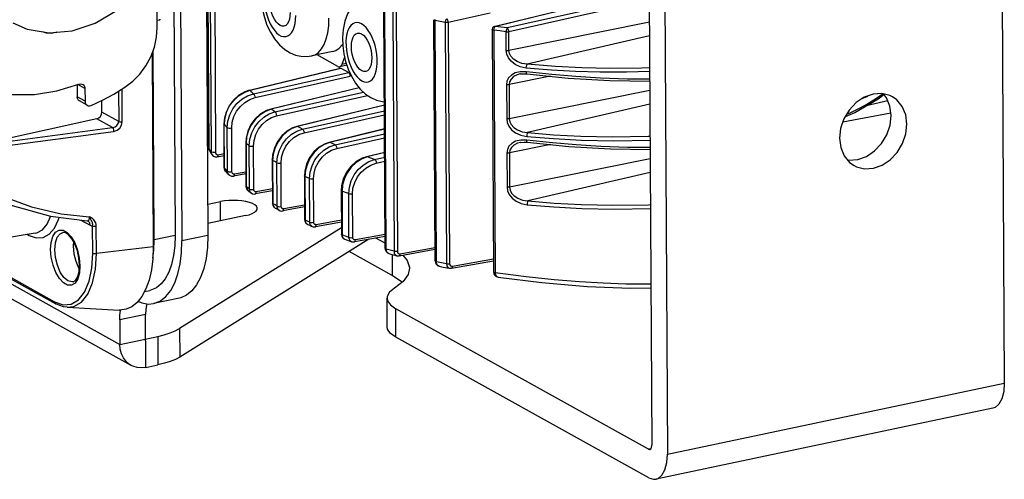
# Model space of a CAD drawing. Header units: millimetres. Extents: x 26456 to 27930, y -18123 to -17119.
# Tile 51 of 96: x 27253 to 27416, y -17869 to -17793. Entities that reach past the tile are written whole.
import ezdxf

# ---------------------------------------------------------------- set-up
doc = ezdxf.new("R2010")
doc.units = ezdxf.units.MM
for name, color, linetype in [('HG1-Y31201-Y31202SOLIDLINE', 7, 'Continuous'), ('LJ-Y31201-03SOLIDLINE', 7, 'Continuous'), ('LJ-Y31201-04SOLIDLINE', 7, 'Continuous'), ('LJ-Y31201-27SOLIDLINE', 7, 'Continuous'), ('LJ-Y31201-29SOLIDLINE', 7, 'Continuous'), ('LJ-Y31202-13SOLIDLINE', 7, 'Continuous'), ('Y31201-Y31202-PP-28_2SOLIDLINE', 7, 'Continuous'), ('Y31201-Y31202-PP-40_22SOLIDLINE', 7, 'Continuous'), ('Y31201-Y31202-PP-77_2SOLIDLINE', 7, 'Continuous')]:
    doc.layers.add(name, color=color, linetype=linetype)

msp = doc.modelspace()

# ---------------------------------------------------------------- linework, layer by layer
at = {"layer": 'HG1-Y31201-Y31202SOLIDLINE', "color": 7}
for p, q in [((27276.11, -17793.55), (27275.77, -17793.61)), ((27274.93, -17799.01), (27275.1, -17830.98)), ((27269.39, -17805.28), (27269.42, -17810.27)), ((27270.01, -17810.34), (27269.98, -17804.92)), ((27266.64, -17808.72), (27266.63, -17806.81)), ((27269.42, -17810.27), (27266.64, -17808.72)), ((27265.79, -17809.83), (27245.34, -17814.37)), ((27268.41, -17811.29), (27265.79, -17809.83)), ((27240.78, -17815.63), (27268.58, -17811.92)), ((27245.34, -17814.37), (27268.41, -17811.29)), ((27263.18, -17826.54), (27264.72, -17827.4)), ((27264.2, -17826.67), (27264.2, -17826.67)), ((27264.32, -17826.69), (27264.35, -17826.7)), ((27264.56, -17826.37), (27264.58, -17826.28)), ((27264.67, -17826.16), (27264.57, -17825.99)), ((27264.75, -17826.31), (27264.67, -17826.16)), ((27265.15, -17832), (27265.12, -17827.48)), ((27265.73, -17832.07), (27265.71, -17827.55)), ((27255.66, -17828.7), (27225, -17833.89)), ((27254.36, -17828.92), (27254.65, -17829.08)), ((27254.65, -17829.08), (27254.61, -17828.88)), ((27254.65, -17829.08), (27255.82, -17829.51)), ((27242.16, -17830.99), (27259.02, -17840.37)), ((27242.49, -17830.93), (27258.84, -17840.02)), ((27261.97, -17830.14), (27261.91, -17830.86)), ((27275.1, -17830.98), (27265.73, -17832.07)), ((27262.92, -17832.83), (27263.02, -17834.1)), ((27265, -17834.47), (27265.15, -17832)), ((27265.58, -17834.65), (27265.73, -17832.07)), ((27262.32, -17833.35), (27262.8, -17834.46)), ((27262.8, -17834.46), (27262.91, -17834.62)), ((27262.87, -17835.1), (27262.95, -17834.01)), ((27274.81, -17834.78), (27274.43, -17836.45)), ((27260.94, -17840.95), (27269.48, -17841.4))]:
    msp.add_line(p, q, dxfattribs=at)
for points in [[(27276.19, -17793.37), (27276.18, -17793.48), (27276.13, -17793.54), (27276.11, -17793.55)], [(27265.79, -17809.83), (27266.12, -17809.69), (27266.39, -17809.43), (27266.57, -17809.09), (27266.64, -17808.72)], [(27268.41, -17811.29), (27268.81, -17811.18), (27269.13, -17810.95), (27269.35, -17810.63), (27269.42, -17810.27)], [(27268.58, -17811.92), (27269.14, -17811.73), (27269.6, -17811.37), (27269.9, -17810.88), (27270.01, -17810.34)], [(27269.42, -17810.27), (27269.58, -17810.32), (27269.78, -17810.35), (27270.01, -17810.34)], [(27268.41, -17811.29), (27268.49, -17811.43), (27268.55, -17811.66), (27268.58, -17811.92)], [(27245.33, -17819.96), (27250.1, -17822.54), (27255.05, -17824.38), (27259.95, -17825.5), (27264.57, -17825.99)], [(27246.61, -17821.75), (27251.84, -17824.15), (27258.18, -17825.93), (27264.2, -17826.67)], [(27255.66, -17828.7), (27255.91, -17828.64), (27256.82, -17828.15), (27257.6, -17827.24), (27258.19, -17825.96), (27258.2, -17825.93)], [(27255.82, -17829.51), (27256.95, -17829.45), (27257.97, -17828.9), (27258.82, -17827.89), (27259.48, -17826.47), (27259.57, -17826.1)], [(27264.2, -17826.67), (27264.3, -17826.66), (27264.4, -17826.62), (27264.48, -17826.55), (27264.53, -17826.47), (27264.56, -17826.37)], [(27264.2, -17826.67), (27264.27, -17826.68), (27264.32, -17826.69)], [(27264.72, -17827.4), (27264.63, -17827), (27264.35, -17826.7)], [(27265.71, -17827.55), (27265.68, -17827.27), (27265.62, -17827.03), (27265.53, -17826.83), (27265.42, -17826.66), (27265.3, -17826.51), (27265.17, -17826.37), (27265.03, -17826.26), (27264.88, -17826.16), (27264.72, -17826.07), (27264.57, -17825.99)], [(27264.58, -17826.28), (27264.58, -17826.18), (27264.58, -17826.09), (27264.57, -17825.99)], [(27265.12, -17827.48), (27265.13, -17827.28), (27265.1, -17827.11), (27265.07, -17826.97), (27265.02, -17826.84), (27264.96, -17826.71), (27264.9, -17826.58), (27264.83, -17826.45), (27264.75, -17826.31)], [(27258.19, -17831.41), (27258.28, -17830.25), (27258.56, -17829.26), (27259.01, -17828.57), (27259.58, -17828.21), (27260.24, -17828.23), (27260.93, -17828.61)], [(27264.72, -17827.4), (27264.94, -17827.48), (27265.12, -17827.48)], [(27265.12, -17827.48), (27265.28, -17827.53), (27265.49, -17827.56), (27265.71, -17827.55)], [(27258.87, -17831.47), (27258.97, -17830.32), (27259.27, -17829.4), (27259.75, -17828.8), (27260.19, -17828.59)], [(27262.95, -17834.01), (27262.86, -17832.83), (27262.6, -17831.63), (27262.19, -17830.53), (27261.68, -17829.63), (27261.14, -17828.99), (27260.63, -17828.65), (27260.19, -17828.59)], [(27260.93, -17828.61), (27261.59, -17829.33), (27262.18, -17830.33), (27262.63, -17831.53), (27262.92, -17832.83)], [(27262.66, -17836.25), (27262.21, -17836.95), (27261.64, -17837.3), (27260.98, -17837.29), (27260.29, -17836.9), (27259.63, -17836.18), (27259.04, -17835.18), (27258.59, -17833.99), (27258.3, -17832.69), (27258.19, -17831.41)], [(27261.91, -17836.74), (27261.72, -17836.76), (27261.05, -17836.58), (27260.38, -17836.02), (27259.78, -17835.13), (27259.3, -17834), (27258.99, -17832.74), (27258.87, -17831.47)], [(27261.91, -17830.86), (27262.02, -17832.1), (27262.32, -17833.35)], [(27275.1, -17830.98), (27275.04, -17832.94), (27274.81, -17834.78)], [(27265.15, -17832), (27265.3, -17832.05), (27265.51, -17832.08), (27265.73, -17832.07)], [(27258.84, -17840.02), (27260.25, -17840.52), (27261.59, -17840.41), (27262.8, -17839.71), (27263.8, -17838.43), (27264.55, -17836.66), (27265, -17834.47)], [(27260.94, -17840.95), (27262.04, -17840.81), (27263.29, -17840.08), (27264.33, -17838.76), (27265.1, -17836.92), (27265.58, -17834.65)], [(27263.02, -17834.1), (27262.94, -17835.27), (27262.66, -17836.25)], [(27261.91, -17836.74), (27262.29, -17836.5), (27262.63, -17835.95), (27262.87, -17835.1)], [(27274.43, -17836.45), (27273.91, -17837.92), (27273.25, -17839.16), (27272.48, -17840.15), (27271.6, -17840.86), (27270.63, -17841.28), (27269.59, -17841.41), (27269.48, -17841.4)], [(27258.84, -17840.02), (27258.88, -17840.21), (27259, -17840.35), (27259.02, -17840.37)], [(27260.94, -17840.95), (27260.32, -17840.87), (27259.68, -17840.67), (27259.02, -17840.37)]]:
    msp.add_lwpolyline(points, dxfattribs=at)
at = {"layer": 'LJ-Y31201-03SOLIDLINE', "color": 7}
for p, q in [((27392.1, -17806.5), (27392.99, -17806.08)), ((27396.31, -17806.86), (27392.73, -17807.7)), ((27396.82, -17808.92), (27388.87, -17810.41))]:
    msp.add_line(p, q, dxfattribs=at)
for points in [[(27389.32, -17809.43), (27390.87, -17808.77), (27394.72, -17806.55), (27395.64, -17805.8)], [(27395.55, -17805.73), (27394.44, -17806.51), (27393.03, -17807.37), (27391.58, -17808.15), (27390.13, -17808.86), (27389.49, -17809.14)]]:
    msp.add_lwpolyline(points, dxfattribs=at)
at = {"layer": 'LJ-Y31201-04SOLIDLINE', "color": 7}
for p, q in [((27284.31, -17814.71), (27284.09, -17775.01)), ((27284.32, -17814.74), (27284.1, -17775.04)), ((27284.44, -17775.6), (27284.65, -17815.28)), ((27285.18, -17775.7), (27285.39, -17815.39)), ((27313.38, -17831.23), (27313.17, -17791.54)), ((27313.56, -17831.36), (27313.35, -17791.67)), ((27314.62, -17792.01), (27314.84, -17831.71)), ((27315.19, -17792.02), (27315.4, -17831.73)), ((27330.71, -17792.39), (27323.79, -17793.94)), ((27331.41, -17794.58), (27341.25, -17792.18)), ((27341.75, -17792.1), (27331.52, -17794.59)), ((27346.22, -17792), (27333.51, -17794.84)), ((27348.72, -17792.11), (27333.78, -17795.46)), ((27321.61, -17833.3), (27321.4, -17793.48)), ((27321.63, -17793.62), (27321.65, -17793.43)), ((27321.84, -17833.44), (27321.63, -17793.62)), ((27323.28, -17793.94), (27323.49, -17833.79)), ((27323.79, -17793.94), (27324, -17833.79)), ((27356.97, -17793.89), (27333.8, -17798.54)), ((27331.03, -17795.06), (27331.25, -17835.09)), ((27331.23, -17794.66), (27331.09, -17794.82)), ((27331.41, -17794.58), (27331.23, -17794.66)), ((27331.33, -17795.22), (27331.35, -17794.96)), ((27331.33, -17795.22), (27331.55, -17835.24)), ((27331.35, -17794.96), (27331.42, -17794.74)), ((27331.52, -17794.59), (27331.41, -17794.58)), ((27331.42, -17794.74), (27331.52, -17794.59)), ((27333.36, -17798.56), (27333.35, -17795.47)), ((27333.8, -17798.54), (27333.78, -17795.46)), ((27356.98, -17796.12), (27336.82, -17800.83)), ((27291, -17805.12), (27305.96, -17801.47)), ((27291.11, -17805.13), (27306.07, -17801.49)), ((27291.66, -17805.72), (27307.36, -17802.21)), ((27305.81, -17801.24), (27305.81, -17801.47)), ((27305.96, -17801.47), (27306.07, -17801.49)), ((27306.07, -17801.49), (27307.36, -17802.21)), ((27307.62, -17802.82), (27307.62, -17802.42)), ((27340.9, -17802.54), (27336.68, -17802.08)), ((27291.93, -17806.33), (27307.62, -17802.82)), ((27340.67, -17802.81), (27333.83, -17804.19)), ((27335.68, -17802.44), (27335.67, -17802.44)), ((27290.13, -17805.48), (27291.11, -17805.13)), ((27291, -17805.12), (27291.11, -17805.13)), ((27309.07, -17804.7), (27294.5, -17808.26)), ((27309.1, -17804.74), (27294.6, -17808.27)), ((27295.2, -17808.71), (27309.8, -17805.45)), ((27333.4, -17804.2), (27333.43, -17809.84)), ((27333.83, -17804.19), (27333.86, -17809.83)), ((27357.03, -17805.17), (27333.86, -17809.83)), ((27295.46, -17809.33), (27310.46, -17805.97)), ((27294.6, -17808.27), (27294.5, -17808.26)), ((27294.9, -17808.49), (27294.6, -17808.27)), ((27295.2, -17808.71), (27294.9, -17808.49)), ((27313.26, -17807.57), (27298.83, -17811.08)), ((27313.26, -17807.61), (27298.94, -17811.1)), ((27299.73, -17811.54), (27313.26, -17808.51)), ((27357.04, -17807.41), (27336.88, -17812.12)), ((27299.99, -17812.15), (27313.26, -17809.18)), ((27286.8, -17810.69), (27286.82, -17810.74)), ((27286.84, -17817.93), (27286.8, -17810.69)), ((27287.07, -17811), (27286.82, -17810.74)), ((27286.86, -17817.98), (27286.82, -17810.74)), ((27287.34, -17811.26), (27287.07, -17811)), ((27287.38, -17818.49), (27287.34, -17811.26)), ((27288.1, -17818.58), (27288.06, -17811.35)), ((27298.94, -17811.1), (27298.83, -17811.08)), ((27299.33, -17811.32), (27298.94, -17811.1)), ((27299.73, -17811.54), (27299.33, -17811.32)), ((27313.28, -17811.5), (27304.14, -17813.73)), ((27313.28, -17811.54), (27304.24, -17813.74)), ((27284.04, -17812.76), (27284.11, -17812.76)), ((27284.11, -17812.76), (27284.17, -17812.75)), ((27284.17, -17812.75), (27284.3, -17812.73)), ((27290.52, -17812.83), (27290.43, -17813.88)), ((27304.24, -17813.74), (27304.14, -17813.73)), ((27305.12, -17814.12), (27313.28, -17812.29)), ((27305.38, -17814.74), (27313.29, -17812.97)), ((27335.74, -17813.73), (27335.73, -17813.73)), ((27340.97, -17813.83), (27336.74, -17813.37)), ((27284.31, -17814.71), (27284.32, -17814.74)), ((27284.31, -17814.71), (27284.37, -17815.04)), ((27284.48, -17815.01), (27284.32, -17814.74)), ((27284.37, -17815.04), (27284.43, -17815.17)), ((27284.43, -17815.17), (27284.5, -17815.29)), ((27284.43, -17815.17), (27284.43, -17815.17)), ((27284.65, -17815.28), (27284.48, -17815.01)), ((27284.5, -17815.29), (27284.69, -17815.59)), ((27290.43, -17813.88), (27290.38, -17813.81)), ((27290.38, -17813.81), (27290.42, -17820.99)), ((27290.43, -17813.88), (27290.47, -17821.06)), ((27290.99, -17821.44), (27290.95, -17814.26)), ((27291.69, -17821.51), (27291.66, -17814.33)), ((27313.3, -17815.38), (27310.28, -17816.11)), ((27313.3, -17815.42), (27310.39, -17816.13)), ((27340.73, -17814.1), (27333.89, -17815.47)), ((27284.69, -17815.59), (27284.79, -17815.74)), ((27284.79, -17815.74), (27284.79, -17815.74)), ((27285.68, -17816.11), (27286.83, -17815.9)), ((27285.84, -17815.77), (27286.82, -17815.59)), ((27294.82, -17816.71), (27294.75, -17816.62)), ((27294.75, -17816.62), (27294.79, -17823.78)), ((27294.92, -17815.65), (27294.82, -17816.71)), ((27294.82, -17816.71), (27294.86, -17823.87)), ((27310.39, -17816.13), (27310.28, -17816.11)), ((27311.64, -17816.55), (27313.3, -17816.18)), ((27311.91, -17817.17), (27313.31, -17816.85)), ((27333.46, -17815.49), (27333.49, -17821.13)), ((27333.89, -17815.47), (27333.92, -17821.12)), ((27357.09, -17816.46), (27333.92, -17821.12)), ((27286.84, -17817.93), (27286.86, -17817.98)), ((27286.84, -17817.93), (27286.9, -17818.27)), ((27287.11, -17818.23), (27286.86, -17817.98)), ((27286.9, -17818.27), (27287.09, -17818.56)), ((27287.01, -17818.46), (27286.93, -17818.32)), ((27287.09, -17818.56), (27287.01, -17818.46)), ((27287.09, -17818.56), (27287.21, -17818.68)), ((27287.38, -17818.49), (27287.11, -17818.23)), ((27290.41, -17818.62), (27288.53, -17818.96)), ((27295.56, -17824.26), (27295.52, -17817.1)), ((27296.24, -17824.31), (27296.2, -17817.15)), ((27300.24, -17818.32), (27300.15, -17819.37)), ((27287.21, -17818.68), (27287.48, -17818.95)), ((27287.48, -17818.95), (27287.62, -17819.09)), ((27290.41, -17818.94), (27288.37, -17819.31)), ((27300.05, -17819.27), (27300.09, -17826.45)), ((27300.15, -17819.37), (27300.19, -17826.55)), ((27300.94, -17826.88), (27300.9, -17819.7)), ((27301.59, -17826.92), (27301.55, -17819.74)), ((27357.1, -17818.69), (27336.94, -17823.4)), ((27290.47, -17821.06), (27290.42, -17820.99)), ((27290.42, -17820.99), (27290.48, -17821.33)), ((27290.73, -17821.25), (27290.47, -17821.06)), ((27290.47, -17821.06), (27290.47, -17821.17)), ((27290.53, -17821.39), (27290.58, -17821.5)), ((27290.58, -17821.5), (27290.65, -17821.6)), ((27290.99, -17821.44), (27290.73, -17821.25)), ((27290.99, -17821.44), (27291.17, -17821.5)), ((27294.78, -17821.72), (27291.96, -17822.24)), ((27294.78, -17821.41), (27292.12, -17821.89)), ((27306.13, -17821.67), (27306.17, -17828.9)), ((27306.36, -17820.74), (27306.26, -17821.79)), ((27306.26, -17821.79), (27306.3, -17829.01)), ((27291.31, -17822.1), (27291.23, -17822.02)), ((27291.78, -17822.25), (27291.96, -17822.24)), ((27307.41, -17829.41), (27307.37, -17822.17)), ((27308.02, -17829.44), (27307.98, -17822.2)), ((27294.86, -17823.87), (27294.79, -17823.78)), ((27294.79, -17823.78), (27294.86, -17824.12)), ((27295.21, -17824.06), (27294.86, -17823.87)), ((27294.86, -17823.87), (27294.87, -17823.99)), ((27295.56, -17824.26), (27295.21, -17824.06)), ((27295.23, -17824.56), (27295.4, -17824.66)), ((27295.94, -17824.96), (27295.94, -17824.95)), ((27300.07, -17824.39), (27296.51, -17825.04)), ((27300.07, -17824.08), (27296.67, -17824.7)), ((27300.09, -17826.45), (27300.13, -17826.75)), ((27300.13, -17826.75), (27300.29, -17827.04)), ((27300.56, -17826.72), (27300.19, -17826.55)), ((27300.19, -17826.55), (27300.19, -17826.66)), ((27300.94, -17826.88), (27300.56, -17826.72)), ((27306.15, -17826.55), (27302.02, -17827.31)), ((27300.36, -17827.08), (27300.45, -17827.17)), ((27300.45, -17827.17), (27300.56, -17827.24)), ((27306.16, -17826.87), (27301.86, -17827.65)), ((27306.17, -17828.9), (27306.24, -17829.26)), ((27306.3, -17829.01), (27306.31, -17829.13)), ((27313.37, -17829.24), (27308.3, -17830.16)), ((27313.37, -17828.92), (27308.46, -17829.82)), ((27313.38, -17831.23), (27313.4, -17831.4)), ((27313.4, -17831.4), (27313.52, -17831.72)), ((27315.7, -17832.45), (27321.6, -17831.38)), ((27315.86, -17832.11), (27321.6, -17831.06)), ((27315.29, -17832.43), (27315.7, -17832.45)), ((27324.33, -17834.51), (27331.24, -17833.26)), ((27324.49, -17834.17), (27331.24, -17832.94)), ((27321.61, -17833.3), (27321.67, -17833.62)), ((27321.67, -17833.62), (27321.83, -17833.89)), ((27323.96, -17834.51), (27324.33, -17834.51)), ((27331.25, -17835.09), (27331.32, -17835.43)), ((27331.32, -17835.43), (27331.53, -17835.73)), ((27331.55, -17835.24), (27331.34, -17835.19)), ((27332, -17835.95), (27332, -17835.95))]:
    msp.add_line(p, q, dxfattribs=at)
for points in [[(27321.4, -17793.48), (27321.41, -17793.51), (27321.49, -17793.57), (27321.63, -17793.62)], [(27323.28, -17793.94), (27322.44, -17793.78), (27321.63, -17793.62)], [(27323.53, -17793.32), (27323.43, -17793.42), (27323.35, -17793.57), (27323.3, -17793.75), (27323.28, -17793.94)], [(27323.79, -17793.94), (27323.62, -17793.96), (27323.44, -17793.96), (27323.28, -17793.94)], [(27323.79, -17793.94), (27323.76, -17793.75), (27323.71, -17793.56), (27323.62, -17793.41), (27323.53, -17793.32)], [(27331.09, -17794.82), (27331.03, -17795.02), (27331.03, -17795.06)], [(27331.33, -17795.22), (27331.16, -17795.18), (27331.05, -17795.11), (27331.03, -17795.06)], [(27333.35, -17795.47), (27332.32, -17795.34), (27331.33, -17795.22)], [(27333.51, -17794.84), (27332.5, -17794.72), (27331.52, -17794.59)], [(27333.52, -17794.84), (27333.43, -17794.99), (27333.37, -17795.21), (27333.35, -17795.47)], [(27333.35, -17795.47), (27333.49, -17795.48), (27333.64, -17795.47), (27333.78, -17795.46)], [(27333.78, -17795.46), (27333.76, -17795.27), (27333.7, -17795.08), (27333.62, -17794.93), (27333.52, -17794.84)], [(27333.36, -17798.56), (27333.51, -17798.57), (27333.66, -17798.56), (27333.8, -17798.54)], [(27336.67, -17801.46), (27335.68, -17801.25), (27334.84, -17800.86), (27334.19, -17800.34), (27333.72, -17799.76), (27333.45, -17799.15), (27333.36, -17798.56)], [(27336.82, -17800.83), (27335.92, -17800.69), (27335.15, -17800.39), (27334.55, -17799.98), (27334.13, -17799.52), (27333.88, -17799.03), (27333.8, -17798.54)], [(27307.36, -17802.21), (27307.46, -17802.3), (27307.55, -17802.45), (27307.6, -17802.63), (27307.62, -17802.82)], [(27336.68, -17802.08), (27335.68, -17802.07), (27334.85, -17802.27), (27334.2, -17802.62), (27333.74, -17803.09), (27333.48, -17803.63), (27333.4, -17804.2)], [(27335.68, -17802.44), (27336.28, -17802.39), (27336.77, -17802.42)], [(27336.67, -17801.46), (27336.69, -17801.21), (27336.74, -17800.98), (27336.82, -17800.83)], [(27357.02, -17802.05), (27353.21, -17802.16), (27348.78, -17802.15), (27344.76, -17802.03), (27340.85, -17801.81), (27336.67, -17801.46)], [(27336.77, -17802.42), (27336.75, -17802.41), (27336.69, -17802.29), (27336.68, -17802.08)], [(27336.77, -17802.42), (27343.6, -17803.11), (27350.47, -17803.52), (27357.02, -17803.63)], [(27357.01, -17801.41), (27355.68, -17801.47), (27350.46, -17801.53), (27345.85, -17801.43), (27341.48, -17801.21), (27336.82, -17800.83)], [(27335.67, -17802.44), (27335.16, -17802.58), (27334.57, -17802.88), (27334.15, -17803.27), (27333.91, -17803.72), (27333.83, -17804.19)], [(27357.02, -17803.29), (27353.34, -17803.27), (27348.89, -17803.12), (27344.85, -17802.88), (27340.9, -17802.54)], [(27291, -17805.12), (27290.25, -17805.37), (27289.24, -17805.95), (27288.35, -17806.75), (27287.64, -17807.72), (27287.13, -17808.81), (27286.85, -17809.94), (27286.8, -17810.69)], [(27286.82, -17810.74), (27286.92, -17809.7), (27287.23, -17808.66), (27287.72, -17807.68), (27288.39, -17806.79), (27289.21, -17806.04), (27290.13, -17805.48)], [(27291.66, -17805.72), (27291.38, -17805.42), (27291.11, -17805.13)], [(27333.83, -17804.19), (27333.69, -17804.21), (27333.54, -17804.21), (27333.4, -17804.2)], [(27287.34, -17811.26), (27287.44, -17810.22), (27287.75, -17809.18), (27288.25, -17808.2), (27288.93, -17807.32), (27289.76, -17806.59), (27290.68, -17806.05), (27291.66, -17805.72)], [(27288.06, -17811.35), (27288.15, -17810.41), (27288.43, -17809.48), (27288.88, -17808.59), (27289.49, -17807.79), (27290.22, -17807.13), (27291.05, -17806.63), (27291.93, -17806.33)], [(27291.66, -17805.72), (27291.79, -17805.86), (27291.89, -17806.08), (27291.93, -17806.33)], [(27294.5, -17808.26), (27293.8, -17808.49), (27292.82, -17809.04), (27291.95, -17809.82), (27291.24, -17810.78), (27290.72, -17811.87), (27290.44, -17813.01), (27290.38, -17813.81)], [(27294.6, -17808.27), (27293.66, -17808.61), (27292.77, -17809.17), (27291.97, -17809.91), (27291.32, -17810.79), (27290.83, -17811.78), (27290.52, -17812.83)], [(27290.95, -17814.26), (27291.06, -17813.21), (27291.36, -17812.16), (27291.86, -17811.18), (27292.53, -17810.31), (27293.34, -17809.58), (27294.24, -17809.04), (27295.2, -17808.71)], [(27295.2, -17808.71), (27295.33, -17808.85), (27295.42, -17809.08), (27295.46, -17809.33)], [(27291.66, -17814.33), (27291.75, -17813.39), (27292.02, -17812.45), (27292.47, -17811.56), (27293.07, -17810.77), (27293.8, -17810.11), (27294.61, -17809.62), (27295.46, -17809.33)], [(27333.86, -17809.83), (27333.72, -17809.85), (27333.57, -17809.85), (27333.43, -17809.84)], [(27333.43, -17809.84), (27333.51, -17810.44), (27333.79, -17811.05), (27334.25, -17811.63), (27334.91, -17812.14), (27335.74, -17812.54), (27336.73, -17812.75)], [(27333.86, -17809.83), (27333.94, -17810.31), (27334.19, -17810.8), (27334.61, -17811.27), (27335.21, -17811.67), (27335.97, -17811.97), (27336.88, -17812.12)], [(27287.34, -17811.26), (27287.45, -17811.33), (27287.64, -17811.36), (27287.85, -17811.37), (27288.06, -17811.35)], [(27298.83, -17811.08), (27298.16, -17811.31), (27297.19, -17811.86), (27296.32, -17812.63), (27295.61, -17813.59), (27295.1, -17814.68), (27294.81, -17815.82), (27294.75, -17816.62)], [(27298.94, -17811.1), (27298.01, -17811.44), (27297.14, -17811.99), (27296.36, -17812.73), (27295.71, -17813.61), (27295.22, -17814.6), (27294.92, -17815.65)], [(27295.52, -17817.1), (27295.62, -17816.04), (27295.93, -17815), (27296.43, -17814.01), (27297.09, -17813.14), (27297.89, -17812.41), (27298.79, -17811.87), (27299.73, -17811.54)], [(27296.2, -17817.15), (27296.29, -17816.21), (27296.56, -17815.27), (27297.01, -17814.38), (27297.61, -17813.59), (27298.34, -17812.93), (27299.14, -17812.45), (27299.99, -17812.15)], [(27299.73, -17811.54), (27299.86, -17811.68), (27299.95, -17811.9), (27299.99, -17812.15)], [(27336.88, -17812.12), (27336.8, -17812.26), (27336.75, -17812.49), (27336.73, -17812.75)], [(27336.88, -17812.12), (27341.18, -17812.47), (27345.69, -17812.71), (27350.88, -17812.82), (27356.76, -17812.72), (27357.07, -17812.71)], [(27284.04, -17812.35), (27284.15, -17812.41), (27284.29, -17812.41)], [(27284.3, -17812.63), (27284.2, -17812.74), (27284.17, -17812.75)], [(27304.14, -17813.73), (27303.46, -17813.95), (27302.48, -17814.51), (27301.61, -17815.28), (27300.9, -17816.24), (27300.39, -17817.33), (27300.1, -17818.47), (27300.05, -17819.27)], [(27304.24, -17813.74), (27303.32, -17814.09), (27302.45, -17814.65), (27301.67, -17815.39), (27301.02, -17816.27), (27300.54, -17817.27), (27300.24, -17818.32)], [(27305.12, -17814.12), (27304.68, -17813.93), (27304.24, -17813.74)], [(27336.74, -17813.37), (27335.75, -17813.36), (27334.91, -17813.55), (27334.26, -17813.91), (27333.8, -17814.37), (27333.54, -17814.91), (27333.46, -17815.49)], [(27335.73, -17813.73), (27335.22, -17813.87), (27334.63, -17814.17), (27334.21, -17814.56), (27333.97, -17815), (27333.89, -17815.47)], [(27335.74, -17813.73), (27336.34, -17813.67), (27336.83, -17813.7)], [(27336.73, -17812.75), (27341.13, -17813.11), (27345.76, -17813.35), (27351.1, -17813.46), (27357.08, -17813.35)], [(27336.83, -17813.7), (27336.81, -17813.69), (27336.76, -17813.58), (27336.74, -17813.37)], [(27336.83, -17813.7), (27343.66, -17814.4), (27350.54, -17814.81), (27357.08, -17814.92)], [(27284.43, -17815.17), (27284.39, -17815.08), (27284.33, -17814.92), (27284.32, -17814.74)], [(27284.94, -17815.4), (27284.75, -17815.35), (27284.65, -17815.28)], [(27284.65, -17815.28), (27284.66, -17815.39), (27284.68, -17815.5), (27284.72, -17815.62), (27284.78, -17815.73), (27284.79, -17815.74)], [(27285.39, -17815.39), (27285.17, -17815.41), (27284.94, -17815.4)], [(27285.39, -17815.39), (27285.39, -17815.44), (27285.4, -17815.5), (27285.42, -17815.55), (27285.45, -17815.61), (27285.49, -17815.66), (27285.54, -17815.7), (27285.6, -17815.74), (27285.68, -17815.77), (27285.76, -17815.77), (27285.84, -17815.77)], [(27290.95, -17814.26), (27290.69, -17814.07), (27290.43, -17813.88)], [(27290.95, -17814.26), (27291.13, -17814.33), (27291.39, -17814.35), (27291.66, -17814.33)], [(27300.9, -17819.7), (27301, -17818.65), (27301.31, -17817.61), (27301.8, -17816.62), (27302.47, -17815.74), (27303.27, -17815.01), (27304.16, -17814.46), (27305.12, -17814.12)], [(27301.55, -17819.74), (27301.64, -17818.8), (27301.91, -17817.86), (27302.37, -17816.97), (27302.97, -17816.18), (27303.7, -17815.52), (27304.52, -17815.03), (27305.38, -17814.74)], [(27305.12, -17814.12), (27305.24, -17814.26), (27305.34, -17814.48), (27305.38, -17814.74)], [(27357.08, -17814.58), (27353.4, -17814.56), (27348.95, -17814.41), (27344.91, -17814.16), (27340.97, -17813.83)], [(27284.79, -17815.74), (27285.02, -17815.98), (27285.33, -17816.11), (27285.68, -17816.11)], [(27285.84, -17815.77), (27285.8, -17815.98), (27285.71, -17816.1), (27285.68, -17816.11)], [(27295.52, -17817.1), (27295.17, -17816.9), (27294.82, -17816.71)], [(27310.28, -17816.11), (27309.57, -17816.35), (27308.58, -17816.91), (27307.7, -17817.7), (27306.99, -17818.66), (27306.47, -17819.74), (27306.18, -17820.88), (27306.13, -17821.67)], [(27310.39, -17816.13), (27309.45, -17816.49), (27308.57, -17817.05), (27307.79, -17817.8), (27307.14, -17818.7), (27306.66, -17819.69), (27306.36, -17820.74)], [(27307.37, -17822.17), (27307.47, -17821.13), (27307.78, -17820.09), (27308.27, -17819.1), (27308.94, -17818.21), (27309.75, -17817.47), (27310.67, -17816.9), (27311.64, -17816.55)], [(27311.64, -17816.55), (27311.02, -17816.34), (27310.39, -17816.13)], [(27311.64, -17816.55), (27311.77, -17816.69), (27311.87, -17816.91), (27311.91, -17817.17)], [(27333.89, -17815.47), (27333.75, -17815.49), (27333.6, -17815.5), (27333.46, -17815.49)], [(27286.93, -17818.32), (27286.88, -17818.16), (27286.86, -17817.98)], [(27287.38, -17818.49), (27287.49, -17818.55), (27287.67, -17818.59), (27287.89, -17818.6), (27288.1, -17818.58)], [(27287.62, -17819.09), (27287.52, -17818.97), (27287.44, -17818.82), (27287.39, -17818.66), (27287.38, -17818.49)], [(27288.53, -17818.96), (27288.48, -17818.97), (27288.43, -17818.97), (27288.37, -17818.96), (27288.32, -17818.94), (27288.27, -17818.91), (27288.21, -17818.87), (27288.17, -17818.81), (27288.13, -17818.74), (27288.11, -17818.66), (27288.1, -17818.58)], [(27295.52, -17817.1), (27295.71, -17817.16), (27295.95, -17817.18), (27296.2, -17817.15)], [(27307.98, -17822.2), (27308.07, -17821.26), (27308.35, -17820.33), (27308.81, -17819.44), (27309.42, -17818.64), (27310.17, -17817.98), (27311.01, -17817.47), (27311.91, -17817.17)], [(27287.62, -17819.09), (27287.68, -17819.14), (27288.01, -17819.3), (27288.37, -17819.31)], [(27288.37, -17819.31), (27288.41, -17819.3), (27288.5, -17819.18), (27288.53, -17818.96)], [(27300.15, -17819.37), (27300.05, -17819.29), (27300.05, -17819.27)], [(27300.9, -17819.7), (27300.52, -17819.54), (27300.15, -17819.37)], [(27300.9, -17819.7), (27301.09, -17819.75), (27301.32, -17819.77), (27301.55, -17819.74)], [(27290.47, -17821.17), (27290.49, -17821.28), (27290.53, -17821.39)], [(27290.48, -17821.33), (27290.67, -17821.62), (27290.77, -17821.71)], [(27290.65, -17821.6), (27290.75, -17821.69), (27290.77, -17821.71)], [(27290.77, -17821.71), (27290.9, -17821.8), (27291.19, -17822.01), (27291.31, -17822.1)], [(27291.23, -17822.02), (27291.13, -17821.91), (27291.06, -17821.77), (27291.01, -17821.61), (27290.99, -17821.44)], [(27291.17, -17821.5), (27291.43, -17821.53), (27291.69, -17821.51)], [(27292.12, -17821.89), (27292.07, -17821.9), (27292.02, -17821.9), (27291.97, -17821.89), (27291.91, -17821.87), (27291.86, -17821.84), (27291.81, -17821.8), (27291.76, -17821.74), (27291.73, -17821.67), (27291.7, -17821.59), (27291.69, -17821.51)], [(27291.96, -17822.24), (27291.99, -17822.23), (27292.09, -17822.11), (27292.12, -17821.89)], [(27306.26, -17821.79), (27306.15, -17821.72), (27306.13, -17821.67)], [(27307.37, -17822.17), (27306.82, -17821.98), (27306.26, -17821.79)], [(27333.92, -17821.12), (27333.78, -17821.13), (27333.63, -17821.14), (27333.49, -17821.13)], [(27333.49, -17821.13), (27333.58, -17821.72), (27333.85, -17822.33), (27334.31, -17822.92), (27334.97, -17823.43), (27335.8, -17823.82), (27336.79, -17824.03)], [(27333.92, -17821.12), (27334, -17821.6), (27334.25, -17822.09), (27334.67, -17822.56), (27335.27, -17822.96), (27336.04, -17823.26), (27336.94, -17823.4)], [(27291.31, -17822.1), (27291.5, -17822.2), (27291.78, -17822.25)], [(27307.37, -17822.17), (27307.56, -17822.21), (27307.77, -17822.22), (27307.98, -17822.2)], [(27336.94, -17823.4), (27336.86, -17823.55), (27336.81, -17823.78), (27336.79, -17824.03)], [(27336.94, -17823.4), (27341.24, -17823.76), (27345.75, -17823.99), (27350.94, -17824.1), (27356.82, -17824.01), (27357.13, -17823.99)], [(27294.86, -17824.12), (27295.05, -17824.42), (27295.23, -17824.56)], [(27294.87, -17823.99), (27294.89, -17824.09), (27294.92, -17824.2), (27294.97, -17824.31), (27295.04, -17824.41), (27295.13, -17824.5), (27295.23, -17824.56)], [(27295.4, -17824.66), (27295.77, -17824.87), (27295.94, -17824.96)], [(27295.56, -17824.26), (27295.75, -17824.32), (27295.99, -17824.34), (27296.24, -17824.31)], [(27295.94, -17824.95), (27295.89, -17824.93), (27295.79, -17824.84), (27295.7, -17824.73), (27295.62, -17824.59), (27295.58, -17824.43), (27295.56, -17824.26)], [(27295.94, -17824.95), (27296.06, -17825.01), (27296.34, -17825.06), (27296.51, -17825.04)], [(27296.67, -17824.7), (27296.61, -17824.7), (27296.56, -17824.7), (27296.51, -17824.69), (27296.46, -17824.68), (27296.4, -17824.65), (27296.35, -17824.61), (27296.31, -17824.55), (27296.27, -17824.48), (27296.25, -17824.4), (27296.24, -17824.31)], [(27296.51, -17825.04), (27296.54, -17825.03), (27296.63, -17824.91), (27296.67, -17824.7)], [(27336.79, -17824.03), (27341.19, -17824.39), (27345.82, -17824.64), (27351.16, -17824.74), (27357.14, -17824.64)], [(27300.19, -17826.55), (27300.09, -17826.46), (27300.09, -17826.45)], [(27300.19, -17826.66), (27300.21, -17826.77), (27300.24, -17826.88)], [(27300.24, -17826.88), (27300.29, -17826.98), (27300.36, -17827.08)], [(27300.29, -17827.04), (27300.55, -17827.24), (27300.59, -17827.26)], [(27300.59, -17827.26), (27300.77, -17827.34), (27301.19, -17827.53), (27301.35, -17827.6)], [(27300.94, -17826.88), (27301.13, -17826.93), (27301.36, -17826.95), (27301.59, -17826.92)], [(27301.35, -17827.6), (27301.26, -17827.54), (27301.16, -17827.46), (27301.07, -17827.35), (27301, -17827.21), (27300.96, -17827.05), (27300.94, -17826.88)], [(27301.35, -17827.6), (27301.5, -17827.65), (27301.86, -17827.65)], [(27302.02, -17827.31), (27301.97, -17827.31), (27301.91, -17827.31), (27301.86, -17827.3), (27301.81, -17827.29), (27301.75, -17827.26), (27301.7, -17827.22), (27301.66, -17827.16), (27301.62, -17827.09), (27301.6, -17827.01), (27301.59, -17826.92)], [(27301.86, -17827.65), (27301.89, -17827.64), (27301.98, -17827.52), (27302.02, -17827.31)], [(27306.3, -17829.01), (27306.19, -17828.95), (27306.17, -17828.9)], [(27306.24, -17829.26), (27306.45, -17829.56), (27306.73, -17829.73)], [(27307.41, -17829.41), (27306.86, -17829.21), (27306.3, -17829.01)], [(27306.31, -17829.13), (27306.33, -17829.24), (27306.36, -17829.35), (27306.41, -17829.45), (27306.47, -17829.55), (27306.56, -17829.63), (27306.67, -17829.71), (27306.73, -17829.73)], [(27306.73, -17829.73), (27307.02, -17829.84), (27307.59, -17830.04), (27307.85, -17830.13)], [(27307.41, -17829.41), (27307.6, -17829.45), (27307.81, -17829.46), (27308.02, -17829.44)], [(27307.85, -17830.13), (27307.82, -17830.12), (27307.72, -17830.06), (27307.62, -17829.99), (27307.54, -17829.88), (27307.47, -17829.74), (27307.43, -17829.58), (27307.41, -17829.41)], [(27308.46, -17829.82), (27308.41, -17829.82), (27308.36, -17829.82), (27308.3, -17829.81), (27308.25, -17829.8), (27308.19, -17829.77), (27308.14, -17829.73), (27308.09, -17829.67), (27308.05, -17829.6), (27308.03, -17829.52), (27308.02, -17829.44)], [(27308.3, -17830.16), (27308.33, -17830.15), (27308.43, -17830.03), (27308.46, -17829.82)], [(27307.85, -17830.13), (27307.94, -17830.16), (27308.3, -17830.16)], [(27313.38, -17831.23), (27313.42, -17831.29), (27313.56, -17831.36)], [(27314.84, -17831.71), (27314.2, -17831.54), (27313.56, -17831.36)], [(27314, -17832.07), (27313.94, -17832.05), (27313.85, -17832), (27313.76, -17831.93), (27313.68, -17831.82), (27313.62, -17831.69), (27313.58, -17831.53), (27313.56, -17831.36)], [(27313.52, -17831.72), (27313.75, -17831.96), (27314, -17832.07)], [(27314, -17832.07), (27314.32, -17832.16), (27314.98, -17832.35), (27315.29, -17832.43)], [(27315.4, -17831.73), (27315.21, -17831.75), (27315.01, -17831.74), (27314.84, -17831.71)], [(27314.84, -17831.71), (27314.89, -17832.05), (27315.06, -17832.31), (27315.29, -17832.43)], [(27315.4, -17831.73), (27315.43, -17831.9), (27315.53, -17832.03), (27315.68, -17832.1), (27315.86, -17832.11)], [(27315.86, -17832.11), (27315.82, -17832.32), (27315.73, -17832.44), (27315.7, -17832.45)], [(27321.61, -17833.3), (27321.67, -17833.38), (27321.84, -17833.44)], [(27321.83, -17833.89), (27322.08, -17834.08), (27322.29, -17834.16)], [(27323.49, -17833.79), (27322.67, -17833.62), (27321.84, -17833.44)], [(27322.29, -17834.16), (27322.21, -17834.13), (27322.12, -17834.08), (27322.03, -17834.01), (27321.96, -17833.91), (27321.9, -17833.77), (27321.86, -17833.62), (27321.84, -17833.44)], [(27322.29, -17834.16), (27322.7, -17834.25), (27323.54, -17834.42), (27323.96, -17834.51)], [(27324, -17833.79), (27323.84, -17833.81), (27323.66, -17833.81), (27323.49, -17833.79)], [(27323.49, -17833.79), (27323.55, -17834.13), (27323.71, -17834.38), (27323.95, -17834.51)], [(27324, -17833.79), (27324.04, -17833.96), (27324.14, -17834.09), (27324.3, -17834.17), (27324.49, -17834.17)], [(27324.49, -17834.17), (27324.46, -17834.38), (27324.36, -17834.5), (27324.33, -17834.51)], [(27331.34, -17835.19), (27331.25, -17835.1), (27331.25, -17835.09)], [(27331.53, -17835.73), (27331.85, -17835.92), (27332, -17835.95)], [(27357.2, -17837.13), (27356.81, -17837.14), (27353.09, -17837.11), (27349.34, -17836.99), (27345.45, -17836.77), (27341.25, -17836.44), (27336.63, -17835.94), (27331.55, -17835.24)], [(27331.55, -17835.24), (27331.55, -17835.35), (27331.57, -17835.45), (27331.59, -17835.55), (27331.63, -17835.64), (27331.68, -17835.73), (27331.74, -17835.81), (27331.82, -17835.88), (27331.91, -17835.93), (27332, -17835.95)], [(27332, -17835.95), (27339.22, -17836.88), (27346.71, -17837.51), (27353.87, -17837.78), (27357.21, -17837.76)]]:
    msp.add_lwpolyline(points, dxfattribs=at)
at = {"layer": 'LJ-Y31201-27SOLIDLINE', "color": 7}
for p, q in [((27414.58, -17676.65), (27415.53, -17853.46)), ((27356.4, -17686.92), (27357.35, -17863.73)), ((27358.99, -17688.36), (27359.94, -17865.17)), ((27313.38, -17830.38), (27311.83, -17829.52)), ((27314.53, -17835.71), (27307.42, -17831.76)), ((27314.51, -17832.22), (27314.53, -17835.71)), ((27313.71, -17844.15), (27313.69, -17839.45)), ((27356.83, -17864.38), (27315.14, -17841.2)), ((27315.16, -17845.9), (27315.14, -17841.2)), ((27356.86, -17869.09), (27315.16, -17845.9)), ((27359.94, -17865.17), (27415.53, -17853.46)), ((27413.66, -17857.6), (27358.07, -17869.31)), ((27357.31, -17864.07), (27357.35, -17863.73)), ((27357.2, -17864.31), (27356.83, -17864.38)), ((27356.83, -17864.38), (27357.03, -17864.42))]:
    msp.add_line(p, q, dxfattribs=at)
for points in [[(27397.06, -17806.2), (27396.65, -17806), (27395.31, -17805.67), (27393.87, -17805.77)], [(27393.87, -17805.77), (27392.43, -17806.28), (27391.09, -17807.17), (27389.95, -17808.39), (27389.07, -17809.84), (27388.52, -17811.43), (27388.34, -17813.05), (27388.54, -17814.6), (27389.1, -17815.95), (27389.99, -17817.03), (27390.74, -17817.56)], [(27391.34, -17816.55), (27392.78, -17816.04), (27394.12, -17815.15), (27395.26, -17813.94), (27396.14, -17812.48), (27396.69, -17810.89), (27396.87, -17809.27), (27396.67, -17807.73), (27396.11, -17806.37), (27395.59, -17805.74)], [(27393.93, -17818), (27395.37, -17817.48), (27396.71, -17816.59), (27397.85, -17815.38), (27398.73, -17813.93), (27399.28, -17812.33), (27399.46, -17810.71), (27399.26, -17809.17), (27398.7, -17807.81), (27397.81, -17806.73), (27397.06, -17806.2)], [(27389.62, -17816.58), (27389.9, -17816.65), (27391.34, -17816.55)], [(27390.74, -17817.56), (27391.15, -17817.76), (27392.49, -17818.09), (27393.93, -17818)], [(27316.28, -17832.34), (27317.02, -17833.2), (27317.39, -17834.37), (27317.4, -17834.5)], [(27317.4, -17834.5), (27317.16, -17835.56), (27316.33, -17836.71), (27314.92, -17837.8)], [(27316.14, -17836.85), (27316.07, -17836.77), (27314.53, -17835.71)], [(27314.92, -17837.8), (27314.11, -17838.46), (27313.72, -17839.16), (27313.69, -17839.45)], [(27313.69, -17839.45), (27313.77, -17839.87), (27314.24, -17840.56), (27315.14, -17841.2)], [(27315.16, -17845.9), (27314.27, -17845.26), (27313.79, -17844.57), (27313.71, -17844.15)], [(27415.53, -17853.46), (27415.43, -17854.86), (27415.13, -17856.05), (27414.64, -17856.95), (27414, -17857.49), (27413.66, -17857.6)], [(27357.03, -17864.42), (27357.2, -17864.31), (27357.31, -17864.07)], [(27358.07, -17869.31), (27358.41, -17869.19), (27359.05, -17868.66), (27359.54, -17867.76), (27359.84, -17866.57), (27359.94, -17865.17)], [(27356.86, -17869.09), (27357.66, -17869.34), (27358.07, -17869.31)]]:
    msp.add_lwpolyline(points, dxfattribs=at)
at = {"layer": 'LJ-Y31201-29SOLIDLINE', "color": 7}
for p, q in [((27275.78, -17794.76), (27275.72, -17784.17)), ((27262.55, -17804.22), (27262.56, -17806.19)), ((27263.85, -17804.85), (27262.66, -17804.19)), ((27263.85, -17804.85), (27263.86, -17806.91)), ((27263.86, -17806.91), (27262.56, -17806.19)), ((27264.23, -17807.6), (27262.93, -17806.88))]:
    msp.add_line(p, q, dxfattribs=at)
for points in [[(27259.16, -17795.54), (27259.05, -17795.6), (27258.27, -17795.76), (27257.52, -17795.72), (27256.84, -17795.47), (27256.82, -17795.45)], [(27270.44, -17804.63), (27271.74, -17803.64), (27272.9, -17802.45), (27273.9, -17801.09), (27274.71, -17799.59), (27275.31, -17798.01), (27275.66, -17796.38), (27275.78, -17794.76)], [(27242.75, -17803.18), (27245.08, -17804.3), (27248.4, -17805.34), (27251.91, -17805.85), (27255.53, -17805.82), (27259.2, -17805.24), (27262.86, -17804.13)], [(27262.86, -17804.13), (27263.1, -17804.08), (27263.34, -17804.1), (27263.48, -17804.16)], [(27263.48, -17804.16), (27263.55, -17804.2), (27263.71, -17804.37), (27263.81, -17804.59), (27263.85, -17804.85)], [(27264.88, -17807.62), (27266.77, -17806.74), (27268.63, -17805.75), (27270.44, -17804.63)], [(27262.93, -17806.88), (27262.88, -17806.85), (27262.71, -17806.68), (27262.6, -17806.46), (27262.56, -17806.19)], [(27263.86, -17806.91), (27263.9, -17807.18), (27264, -17807.4), (27264.17, -17807.57), (27264.23, -17807.6)], [(27264.23, -17807.6), (27264.39, -17807.67), (27264.63, -17807.68), (27264.88, -17807.62)]]:
    msp.add_lwpolyline(points, dxfattribs=at)
at = {"layer": 'LJ-Y31202-13SOLIDLINE', "color": 7}
for p, q in [((27283.46, -17705.87), (27284.13, -17829.08)), ((27284.1, -17823.95), (27286.2, -17823.51)), ((27286.22, -17826.68), (27286.2, -17823.51)), ((27290.35, -17825.81), (27284.12, -17827.13)), ((27306.16, -17827.82), (27279.45, -17844.46)), ((27284.13, -17829.08), (27279.85, -17829.98)), ((27279.45, -17839.43), (27275.17, -17840.33)), ((27273.86, -17842.12), (27269.59, -17843.02)), ((27273.91, -17850.87), (27273.86, -17842.12)), ((27279.45, -17844.46), (27279.48, -17849.17)), ((27269.61, -17847.07), (27275.87, -17845.75)), ((27275.87, -17845.75), (27275.9, -17850.45))]:
    msp.add_line(p, q, dxfattribs=at)
at = {"layer": 'LJ-Y31202-13SOLIDLINE', "color": 255}
for p, q in [((27279.51, -17766.76), (27279.85, -17829.98)), ((27310.66, -17829.73), (27279.48, -17849.17)), ((27241.03, -17831.18), (27269.61, -17847.07)), ((27271.46, -17850.54), (27237.66, -17831.75)), ((27269.74, -17841.5), (27269.77, -17841.39)), ((27269.59, -17843.02), (27269.61, -17847.07)), ((27273.91, -17850.87), (27275.9, -17850.45))]:
    msp.add_line(p, q, dxfattribs=at)
at = {"layer": 'LJ-Y31202-13SOLIDLINE', "color": 7}
for points in [[(27292.28, -17824.64), (27292.26, -17824.53), (27292.13, -17824.28), (27291.87, -17824.05), (27291.49, -17823.84), (27291, -17823.65), (27290.42, -17823.5), (27289.76, -17823.39), (27289.05, -17823.32), (27288.32, -17823.3), (27287.58, -17823.33), (27286.87, -17823.4), (27286.2, -17823.51)], [(27290.35, -17825.81), (27290.94, -17825.66), (27291.45, -17825.48), (27291.84, -17825.26), (27292.11, -17825.03), (27292.26, -17824.78), (27292.28, -17824.64)], [(27284.13, -17829.08), (27284.06, -17831.04), (27283.83, -17832.88), (27283.46, -17834.55), (27282.93, -17836.02), (27282.28, -17837.26), (27281.5, -17838.25), (27280.62, -17838.96), (27279.65, -17839.38), (27279.45, -17839.43)], [(27274.08, -17840.37), (27274.01, -17840.6), (27273.9, -17841.33), (27273.86, -17842.12)], [(27275.87, -17845.75), (27276.94, -17845.49), (27277.91, -17845.19), (27278.75, -17844.84), (27279.45, -17844.46)]]:
    msp.add_lwpolyline(points, dxfattribs=at)
at = {"layer": 'LJ-Y31202-13SOLIDLINE', "color": 255}
for points in [[(27275.17, -17840.33), (27275.38, -17840.28), (27276.34, -17839.86), (27277.22, -17839.15), (27278, -17838.16), (27278.66, -17836.92), (27279.18, -17835.45), (27279.56, -17833.78), (27279.78, -17831.94), (27279.85, -17829.98)], [(27272.62, -17839.96), (27273.26, -17840.23), (27274.34, -17840.41), (27275.17, -17840.33)], [(27269.59, -17843.02), (27269.62, -17842.23), (27269.74, -17841.5)], [(27271.46, -17850.54), (27271.16, -17850.35), (27270.63, -17849.88), (27270.19, -17849.3), (27269.88, -17848.62), (27269.68, -17847.87), (27269.61, -17847.07)], [(27279.48, -17849.17), (27278.77, -17849.54), (27277.93, -17849.89), (27276.97, -17850.19), (27275.9, -17850.45)], [(27273.91, -17850.87), (27273.17, -17850.96), (27272.45, -17850.89), (27271.77, -17850.69), (27271.46, -17850.54)]]:
    msp.add_lwpolyline(points, dxfattribs=at)
at = {"layer": 'Y31201-Y31202-PP-28_2SOLIDLINE', "color": 7}
for p, q in [((27304.72, -17798.73), (27301.3, -17799.46)), ((27305.58, -17801.18), (27302.15, -17799.28)), ((27306.69, -17799.69), (27306.25, -17800.85)), ((27306.96, -17800.7), (27306.25, -17800.85)), ((27307.05, -17800.99), (27305.88, -17801.24))]:
    msp.add_line(p, q, dxfattribs=at)
for points in [[(27292.85, -17789.23), (27292.93, -17790.55), (27293.13, -17791.85), (27293.45, -17793.12), (27293.88, -17794.36), (27294.45, -17795.55), (27295.15, -17796.66), (27295.96, -17797.64), (27296.82, -17798.39), (27297.7, -17798.94), (27298.6, -17799.31), (27299.49, -17799.51), (27300.4, -17799.56), (27301.3, -17799.46)], [(27311.06, -17789.33), (27310.16, -17789.61), (27309.32, -17790.05), (27308.5, -17790.69), (27307.79, -17791.5), (27307.19, -17792.51), (27306.72, -17793.72), (27306.43, -17795.07), (27306.33, -17796.43), (27306.38, -17797.77), (27306.55, -17799.09), (27306.85, -17800.37), (27307.26, -17801.62), (27307.8, -17802.82), (27308.48, -17803.96), (27309.26, -17804.95), (27310.12, -17805.75), (27311, -17806.34)], [(27293.43, -17789.93), (27293.47, -17790.65), (27293.56, -17791.38), (27293.7, -17792.11), (27293.9, -17792.83), (27294.14, -17793.51), (27294.43, -17794.15), (27294.75, -17794.72), (27295.1, -17795.22), (27295.47, -17795.63), (27295.86, -17795.95), (27296.24, -17796.17), (27296.63, -17796.27), (27296.99, -17796.27), (27297.34, -17796.16), (27297.66, -17795.94), (27297.94, -17795.62), (27298.18, -17795.21), (27298.37, -17794.71), (27298.51, -17794.13), (27298.59, -17793.49), (27298.62, -17792.81)], [(27296.69, -17794.55), (27296.37, -17794.55), (27296.04, -17794.43), (27295.71, -17794.18), (27295.4, -17793.83), (27295.1, -17793.39), (27294.85, -17792.87), (27294.63, -17792.29), (27294.47, -17791.67), (27294.38, -17791.05), (27294.34, -17790.43)], [(27297.71, -17792.31), (27297.68, -17792.88), (27297.59, -17793.4), (27297.43, -17793.85), (27297.23, -17794.19), (27296.97, -17794.43), (27296.69, -17794.55)], [(27301.3, -17799.46), (27301.82, -17799.28), (27302.39, -17798.88), (27302.9, -17798.31), (27303.32, -17797.56), (27303.67, -17796.66), (27303.92, -17795.62), (27304.06, -17794.47), (27304.11, -17793.24)], [(27309.47, -17794.16), (27309.09, -17794), (27308.71, -17793.94), (27308.35, -17794), (27308.02, -17794.16), (27307.72, -17794.43), (27307.46, -17794.8), (27307.24, -17795.26), (27307.08, -17795.8), (27306.97, -17796.41), (27306.91, -17797.07), (27306.92, -17797.78), (27306.98, -17798.5), (27307.09, -17799.24), (27307.27, -17799.96), (27307.49, -17800.67), (27307.75, -17801.33), (27308.06, -17801.94), (27308.4, -17802.47), (27308.76, -17802.93), (27309.14, -17803.3), (27309.52, -17803.56)], [(27311.51, -17797.06), (27311.24, -17796.39), (27310.94, -17795.79), (27310.6, -17795.25), (27310.24, -17794.79), (27309.86, -17794.43), (27309.47, -17794.16)], [(27309.51, -17801.92), (27309.18, -17801.68), (27308.87, -17801.33), (27308.58, -17800.88), (27308.32, -17800.36), (27308.11, -17799.78), (27307.95, -17799.17), (27307.85, -17798.54), (27307.81, -17797.92), (27307.84, -17797.35), (27307.94, -17796.83), (27308.09, -17796.38), (27308.29, -17796.04), (27308.55, -17795.8), (27308.83, -17795.68)], [(27308.83, -17795.68), (27309.15, -17795.68), (27309.48, -17795.8)], [(27309.48, -17795.8), (27309.81, -17796.05), (27310.13, -17796.4), (27310.42, -17796.84), (27310.68, -17797.36), (27310.89, -17797.94), (27311.05, -17798.56), (27311.15, -17799.18), (27311.18, -17799.8), (27311.15, -17800.38), (27311.06, -17800.9), (27310.91, -17801.34), (27310.7, -17801.68), (27310.45, -17801.92), (27310.17, -17802.04)], [(27304.72, -17798.73), (27305.24, -17798.55), (27305.81, -17798.16), (27306.32, -17797.59), (27306.37, -17797.5)], [(27309.52, -17803.56), (27309.91, -17803.73), (27310.28, -17803.78), (27310.64, -17803.72), (27310.98, -17803.56), (27311.28, -17803.29), (27311.54, -17802.92), (27311.75, -17802.46), (27311.92, -17801.92), (27312.03, -17801.31), (27312.08, -17800.65), (27312.08, -17799.95), (27312.02, -17799.22), (27311.9, -17798.48), (27311.73, -17797.76), (27311.51, -17797.06)], [(27305.58, -17801.18), (27305.74, -17801.24), (27305.88, -17801.24)], [(27305.88, -17801.24), (27306.03, -17801.17), (27306.15, -17801.04), (27306.25, -17800.85)], [(27310.17, -17802.04), (27309.84, -17802.04), (27309.51, -17801.92)], [(27311, -17806.34), (27311.94, -17806.76), (27312.89, -17807), (27313.25, -17807.02)]]:
    msp.add_lwpolyline(points, dxfattribs=at)
at = {"layer": 'Y31201-Y31202-PP-40_22SOLIDLINE', "color": 7}
for p, q in [((27278.44, -17776.34), (27278.72, -17829.11)), ((27275.26, -17829.82), (27275.09, -17798.57)), ((27275.2, -17831.52), (27275.26, -17829.82)), ((27278.72, -17829.11), (27275.26, -17829.82)), ((27275.04, -17832.86), (27275.2, -17831.52)), ((27273.7, -17838.32), (27274.58, -17838.15))]:
    msp.add_line(p, q, dxfattribs=at)
for points in [[(27278.72, -17829.11), (27278.66, -17830.83), (27278.46, -17832.42), (27278.13, -17833.88)], [(27278.13, -17833.88), (27277.68, -17835.16), (27277.11, -17836.24), (27276.43, -17837.1), (27275.66, -17837.73), (27274.82, -17838.09), (27274.58, -17838.15)]]:
    msp.add_lwpolyline(points, dxfattribs=at)
at = {"layer": 'Y31201-Y31202-PP-77_2SOLIDLINE', "color": 255}
msp.add_lwpolyline([(27251.93, -17793.99), (27254.33, -17795.02), (27257.95, -17795.65), (27261.76, -17795.32), (27265.56, -17794.05), (27269.17, -17791.89), (27272.4, -17788.97), (27275.09, -17785.42), (27277.11, -17781.42), (27278.36, -17777.18), (27278.76, -17772.91)], dxfattribs=at)

doc.saveas('drawing.dxf')
